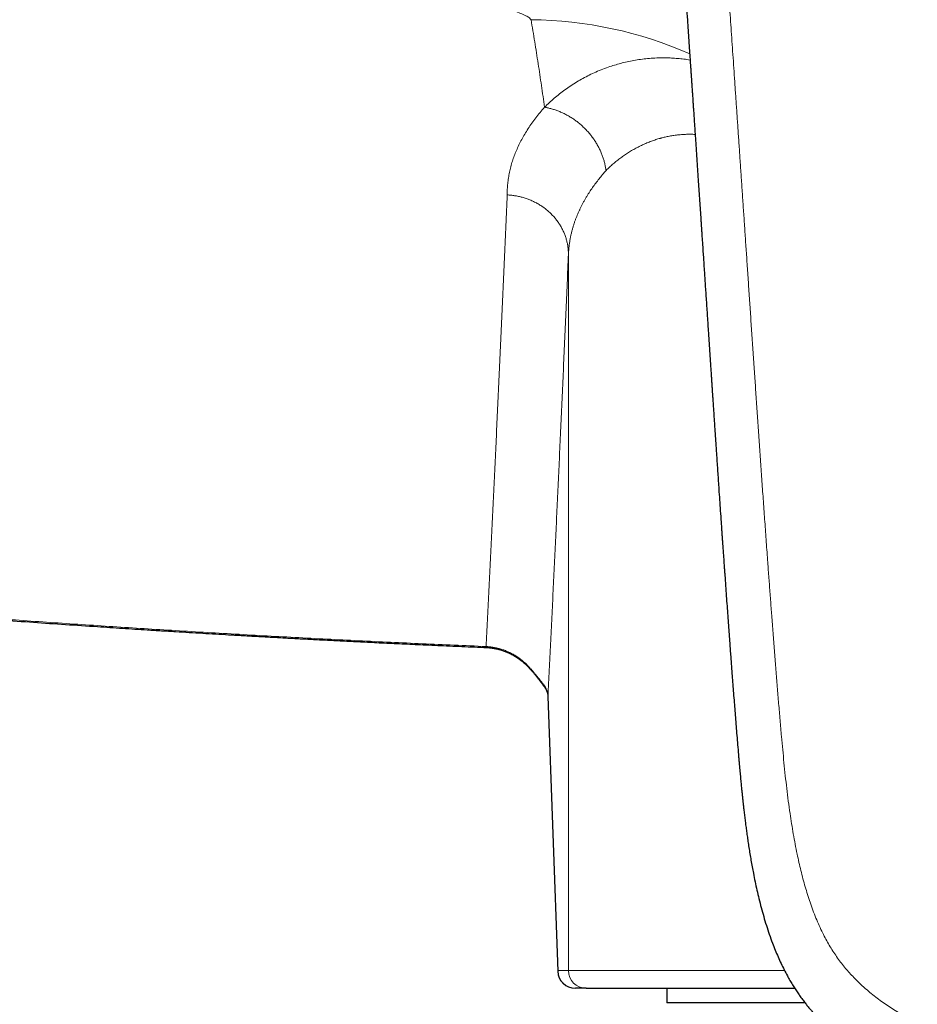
# Model space of a CAD drawing. Header units: millimetres. Extents: x 8 to 736, y 12 to 488.
# Tile 26 of 58: x 344 to 375, y 393 to 426. Entities that reach past the tile are written whole.
import ezdxf

# ---------------------------------------------------------------- set-up
doc = ezdxf.new("R2010")
doc.units = ezdxf.units.MM

msp = doc.modelspace()

# ---------------------------------------------------------------- linework, layer by layer
at = {"color": 252, "linetype": 'Continuous', "lineweight": 0}
for p, q in [((362.753, 418.305), (362.753, 393.938)), ((362.388, 393.938), (362.056, 403.281)), ((362.056, 403.281), (362.057, 403.26)), ((362.388, 393.938), (362.753, 393.938)), ((362.753, 393.938), (370.103, 393.938))]:
    msp.add_line(p, q, dxfattribs=at)
at = {"color": 7, "linetype": 'Continuous', "lineweight": 30}
for p, q in [((359.949, 404.928), (359.949, 404.928)), ((362.057, 403.26), (362.388, 393.916)), ((363.353, 393.338), (362.988, 393.338)), ((366.1, 393.338), (366.1, 392.838)), ((370.8, 392.838), (366.1, 392.838))]:
    msp.add_line(p, q, dxfattribs=at)
at = {"color": 252, "linetype": 'Continuous', "lineweight": 0}
for centre, radius, start, end in [((361.365, 412.655), 13.622, 66.1343, 89.509), ((361.378, 404.299), 0.0624, 133.9351, 151.7236), ((362.267, 403.881), 0.44, 197.6556, 216.8172), ((362.988, 393.938), 0.6, 179.9956, 269.9956), ((363.353, 393.938), 0.6, 179.9956, 269.9956)]:
    msp.add_arc(centre, radius, start, end, dxfattribs=at)
at = {"color": 7, "linetype": 'Continuous', "lineweight": 30}
msp.add_arc((362.988, 393.938), 0.6, 182.0145, 270.0003, dxfattribs=at)
at = {"color": 252, "linetype": 'Continuous', "lineweight": 0}
for points, knots in [([(382.5, 390.75), (382.497, 390.75), (382.489, 390.75), (382.475, 390.75), (382.457, 390.75), (382.431, 390.75), (382.397, 390.75), (382.354, 390.75), (382.299, 390.751), (382.231, 390.751), (382.15, 390.752), (382.058, 390.753), (381.955, 390.755), (381.845, 390.758), (381.728, 390.761), (381.603, 390.765), (381.469, 390.769), (381.327, 390.775), (381.175, 390.782), (381.017, 390.791), (380.853, 390.8), (380.685, 390.811), (380.509, 390.824), (380.324, 390.838), (380.127, 390.855), (379.918, 390.874), (379.696, 390.896), (379.466, 390.922), (379.227, 390.95), (378.979, 390.982), (378.728, 391.016), (378.473, 391.054), (378.217, 391.095), (377.953, 391.14), (377.681, 391.19), (377.411, 391.245), (377.143, 391.303), (376.878, 391.366), (376.606, 391.435), (376.329, 391.512), (376.048, 391.597), (375.762, 391.69), (375.494, 391.786), (375.245, 391.883), (375.015, 391.979), (374.784, 392.082), (374.552, 392.193), (374.321, 392.313), (374.089, 392.442), (373.866, 392.576), (373.653, 392.713), (373.449, 392.852), (373.248, 393), (373.05, 393.157), (372.869, 393.309), (372.707, 393.457), (372.56, 393.598), (372.417, 393.744), (372.278, 393.897), (372.14, 394.058), (372.004, 394.23), (371.871, 394.413), (371.743, 394.604), (371.622, 394.802), (371.507, 395.006), (371.392, 395.228), (371.279, 395.468), (371.167, 395.727), (371.064, 395.992), (370.969, 396.258), (370.882, 396.524), (370.802, 396.792), (370.727, 397.064), (370.656, 397.34), (370.59, 397.62), (370.525, 397.921), (370.461, 398.243), (370.398, 398.586), (370.341, 398.933), (370.284, 399.307), (370.228, 399.707), (370.175, 400.135), (370.126, 400.569), (370.081, 401.008), (370.038, 401.452), (369.994, 401.936), (369.948, 402.459), (369.9, 403.022), (369.853, 403.593), (369.806, 404.171), (369.76, 404.756), (369.714, 405.348), (369.678, 405.834), (369.649, 406.212), (369.629, 406.479), (369.609, 406.748), (369.589, 407.019), (369.569, 407.289), (369.55, 407.555), (369.52, 407.963), (369.48, 408.511), (369.43, 409.203), (369.381, 409.889), (369.333, 410.57), (369.286, 411.242), (369.24, 411.905), (369.195, 412.559), (369.151, 413.204), (369.108, 413.841), (369.064, 414.482), (369.02, 415.126), (368.976, 415.775), (368.933, 416.414), (368.891, 417.043), (368.849, 417.663), (368.809, 418.262), (368.769, 418.84), (368.732, 419.399), (368.695, 419.949), (368.658, 420.491), (368.622, 421.024), (368.586, 421.55), (368.551, 422.067), (368.516, 422.576), (368.482, 423.077), (368.448, 423.567), (368.415, 424.046), (368.383, 424.514), (368.352, 424.975), (368.321, 425.431), (368.29, 425.881), (368.259, 426.326), (368.229, 426.764), (368.2, 427.193), (368.171, 427.612), (368.143, 428.02), (368.115, 428.419), (368.088, 428.81), (368.062, 429.196), (368.036, 429.576), (368.01, 429.952), (367.985, 430.319), (367.96, 430.679), (367.936, 431.031), (367.912, 431.375), (367.888, 431.718), (367.865, 432.059), (367.841, 432.399), (367.819, 432.73), (367.796, 433.053), (367.775, 433.366), (367.754, 433.671), (367.734, 433.967), (367.713, 434.259), (367.694, 434.546), (367.674, 434.829), (367.655, 435.101), (367.637, 435.365), (367.62, 435.618), (367.603, 435.863), (367.587, 436.097), (367.571, 436.323), (367.557, 436.539), (367.542, 436.745), (367.529, 436.942), (367.516, 437.127), (367.504, 437.299), (367.493, 437.459), (367.483, 437.61), (367.473, 437.754), (367.464, 437.887), (367.456, 438.011), (367.448, 438.126), (367.44, 438.232), (367.434, 438.332), (367.427, 438.422), (367.422, 438.505), (367.417, 438.58), (367.412, 438.648), (367.409, 438.69), (367.408, 438.71)], [0, 0, 0, 0, 0.0001644, 0.0003979, 0.0007007, 0.0010727, 0.0016764, 0.0024032, 0.0032531, 0.0044356, 0.0057954, 0.0073326, 0.0090473, 0.0109394, 0.0128656, 0.0149464, 0.0171817, 0.0195716, 0.022116, 0.0248148, 0.0275007, 0.0303235, 0.0332832, 0.0363794, 0.0396119, 0.0431887, 0.0469178, 0.0507986, 0.0548303, 0.0590121, 0.0633431, 0.0675626, 0.0719153, 0.0764026, 0.0810268, 0.0857907, 0.0902458, 0.0948226, 0.0995246, 0.1043504, 0.1092954, 0.1143546, 0.1195233, 0.1236582, 0.1278564, 0.1321196, 0.1364515, 0.1408564, 0.1453393, 0.1499053, 0.1540407, 0.1582335, 0.1624777, 0.1667677, 0.1711016, 0.1745379, 0.1780019, 0.1814948, 0.1850198, 0.1885806, 0.192402, 0.1962799, 0.2002242, 0.204223, 0.2082544, 0.212311, 0.2171274, 0.2219858, 0.2268924, 0.2318538, 0.2366236, 0.2414485, 0.2463293, 0.2512658, 0.2562559, 0.2612961, 0.2672951, 0.2733506, 0.2794601, 0.2856266, 0.2930471, 0.3005591, 0.3081664, 0.3158691, 0.3236668, 0.3315583, 0.3413263, 0.3512329, 0.361279, 0.3714651, 0.3817917, 0.3922589, 0.4028666, 0.4075784, 0.4123175, 0.4170838, 0.4218772, 0.4266977, 0.4314946, 0.4360399, 0.4484448, 0.4607105, 0.4730129, 0.4851714, 0.4971855, 0.5090548, 0.520779, 0.5323575, 0.5437903, 0.5550777, 0.5669324, 0.5786239, 0.590153, 0.6015201, 0.612726, 0.623771, 0.6340378, 0.6441622, 0.6541443, 0.6639846, 0.6736831, 0.6832402, 0.6926559, 0.7019305, 0.7110641, 0.7200569, 0.7287522, 0.7373118, 0.7457361, 0.7540249, 0.7623255, 0.7704859, 0.778506, 0.786386, 0.7941257, 0.8015907, 0.8089205, 0.816115, 0.8231743, 0.8302382, 0.8371613, 0.8439435, 0.8505849, 0.8570855, 0.8634453, 0.8696643, 0.8761207, 0.8824181, 0.8885565, 0.8945357, 0.900356, 0.9060172, 0.9115194, 0.9168626, 0.9222897, 0.9275424, 0.9326205, 0.9375242, 0.9422535, 0.9468082, 0.9511885, 0.9553943, 0.9594257, 0.9632825, 0.966965, 0.9704729, 0.9736206, 0.9766131, 0.9794506, 0.9821329, 0.9846601, 0.98695, 0.9890955, 0.9910969, 0.9929541, 0.994667, 0.9962089, 0.9976118, 0.9988754, 1, 1, 1, 1]), ([(361.482, 426.277), (361.466, 426.298), (361.43, 426.346), (361.297, 426.419), (361.12, 426.498), (360.893, 426.582), (360.625, 426.671), (360.319, 426.765), (359.983, 426.863), (359.542, 426.986), (358.992, 427.135), (358.332, 427.311), (357.642, 427.493), (356.93, 427.682), (356.1, 427.904), (355.16, 428.162), (354.117, 428.457), (353.087, 428.761), (352.077, 429.072), (351.097, 429.39), (350.156, 429.71), (349.548, 429.932), (349.252, 430.04)], [0, 0, 0, 0, 0.012317, 0.026749, 0.043993, 0.064174, 0.087145, 0.112628, 0.14028, 0.169719, 0.219669, 0.272482, 0.327534, 0.38418, 0.441761, 0.524712, 0.607786, 0.690139, 0.771043, 0.85026, 0.926908, 1, 1, 1, 1]), ([(361.942, 423.299), (361.907, 423.545), (361.837, 424.036), (361.724, 424.779), (361.607, 425.525), (361.524, 426.026), (361.482, 426.277)], [0, 0, 0, 0, 0.249978, 0.499968, 0.749974, 1, 1, 1, 1]), ([(361.942, 423.299), (361.994, 423.35), (362.099, 423.453), (362.268, 423.604), (362.446, 423.751), (362.633, 423.894), (362.831, 424.032), (363.036, 424.161), (363.246, 424.282), (363.461, 424.394), (363.686, 424.498), (363.92, 424.595), (364.149, 424.678), (364.371, 424.748), (364.584, 424.806), (364.804, 424.858), (365.032, 424.901), (365.266, 424.936), (365.507, 424.962), (365.736, 424.976), (365.953, 424.98), (366.155, 424.978), (366.361, 424.967), (366.571, 424.949), (366.747, 424.929), (366.854, 424.911), (366.89, 424.905)], [0, 0, 0, 0, 0.048469, 0.097283, 0.146421, 0.195866, 0.245604, 0.295625, 0.343042, 0.390706, 0.438619, 0.486789, 0.53523, 0.574828, 0.614742, 0.654956, 0.695456, 0.736233, 0.777283, 0.818608, 0.851204, 0.88398, 0.916943, 0.950107, 0.983483, 1, 1, 1, 1]), ([(360.67, 420.317), (360.671, 420.382), (360.672, 420.51), (360.687, 420.703), (360.712, 420.895), (360.747, 421.087), (360.791, 421.276), (360.846, 421.463), (360.909, 421.648), (360.983, 421.832), (361.066, 422.017), (361.161, 422.201), (361.266, 422.387), (361.38, 422.571), (361.505, 422.754), (361.641, 422.937), (361.785, 423.119), (361.89, 423.239), (361.942, 423.299)], [0, 0, 0, 0, 0.063626, 0.127011, 0.19018, 0.253161, 0.315977, 0.377536, 0.438987, 0.500354, 0.56166, 0.624182, 0.686693, 0.74922, 0.811789, 0.874424, 0.937153, 1, 1, 1, 1]), ([(364.032, 421.147), (364.026, 421.187), (364.014, 421.266), (363.988, 421.386), (363.955, 421.507), (363.915, 421.629), (363.868, 421.751), (363.813, 421.873), (363.75, 421.993), (363.681, 422.112), (363.604, 422.227), (363.521, 422.34), (363.431, 422.448), (363.335, 422.552), (363.234, 422.651), (363.128, 422.744), (363.017, 422.831), (362.904, 422.912), (362.787, 422.986), (362.667, 423.052), (362.547, 423.111), (362.425, 423.163), (362.303, 423.208), (362.182, 423.246), (362.062, 423.276), (361.982, 423.292), (361.942, 423.299)], [0, 0, 0, 0, 0.0387339, 0.0781789, 0.1182934, 0.1590301, 0.2003364, 0.2421542, 0.2844207, 0.3270685, 0.3700263, 0.4132196, 0.4565713, 0.5000026, 0.5434339, 0.5867855, 0.6299785, 0.6729361, 0.7155835, 0.7578496, 0.7996669, 0.8409726, 0.8817087, 0.9218225, 0.9612668, 1, 1, 1, 1]), ([(367.061, 422.376), (367.008, 422.378), (366.896, 422.383), (366.727, 422.379), (366.551, 422.367), (366.384, 422.348), (366.224, 422.323), (366.078, 422.294), (365.978, 422.27), (365.922, 422.255), (365.905, 422.251), (365.887, 422.246), (365.87, 422.241), (365.853, 422.236), (365.79, 422.218), (365.683, 422.185), (365.533, 422.131), (365.383, 422.07), (365.234, 422.002), (365.085, 421.928), (364.937, 421.846), (364.795, 421.76), (364.659, 421.67), (364.529, 421.577), (364.4, 421.479), (364.274, 421.374), (364.15, 421.264), (364.072, 421.186), (364.032, 421.147)], [0, 0, 0, 0, 0.040261, 0.08612, 0.132832, 0.180432, 0.223081, 0.266463, 0.305263, 0.310388, 0.315523, 0.320668, 0.325824, 0.33099, 0.336166, 0.381655, 0.428421, 0.476479, 0.525845, 0.576533, 0.628556, 0.681926, 0.732042, 0.783307, 0.835728, 0.889314, 0.944069, 1, 1, 1, 1]), ([(364.032, 421.147), (363.991, 421.101), (363.908, 421.007), (363.791, 420.863), (363.678, 420.717), (363.57, 420.567), (363.483, 420.437), (363.413, 420.328), (363.359, 420.24), (363.307, 420.151), (363.257, 420.061), (363.21, 419.972), (363.166, 419.882), (363.125, 419.796), (363.086, 419.711), (363.05, 419.626), (363.015, 419.537), (362.98, 419.445), (362.947, 419.35), (362.916, 419.252), (362.886, 419.149), (362.858, 419.042), (362.832, 418.93), (362.809, 418.812), (362.789, 418.69), (362.772, 418.565), (362.76, 418.436), (362.755, 418.349), (362.753, 418.305)], [0, 0, 0, 0, 0.051209, 0.103258, 0.156146, 0.209873, 0.264441, 0.295433, 0.326691, 0.358213, 0.39, 0.422052, 0.452734, 0.484031, 0.512628, 0.542357, 0.573218, 0.605212, 0.638338, 0.672595, 0.707985, 0.744508, 0.783983, 0.824701, 0.866662, 0.909866, 0.954311, 1, 1, 1, 1]), ([(359.951, 404.96), (359.967, 405.259), (359.997, 405.858), (360.043, 406.766), (360.088, 407.683), (360.134, 408.608), (360.179, 409.536), (360.223, 410.467), (360.268, 411.401), (360.312, 412.343), (360.357, 413.299), (360.401, 414.27), (360.446, 415.257), (360.491, 416.251), (360.536, 417.255), (360.581, 418.267), (360.625, 419.286), (360.655, 419.973), (360.67, 420.317)], [0, 0, 0, 0, 0.062721, 0.125442, 0.188163, 0.250883, 0.313604, 0.375204, 0.436804, 0.498404, 0.560004, 0.622861, 0.685717, 0.748574, 0.811431, 0.874287, 0.937144, 1, 1, 1, 1]), ([(360.67, 420.317), (360.712, 420.314), (360.797, 420.309), (360.925, 420.293), (361.054, 420.269), (361.184, 420.237), (361.314, 420.197), (361.443, 420.149), (361.57, 420.093), (361.694, 420.029), (361.814, 419.957), (361.93, 419.877), (362.04, 419.789), (362.144, 419.695), (362.241, 419.595), (362.331, 419.489), (362.412, 419.379), (362.485, 419.264), (362.549, 419.147), (362.605, 419.027), (362.651, 418.906), (362.689, 418.784), (362.717, 418.663), (362.737, 418.542), (362.75, 418.423), (362.752, 418.344), (362.753, 418.305)], [0, 0, 0, 0, 0.038188, 0.077207, 0.117014, 0.157557, 0.198779, 0.240613, 0.282986, 0.325819, 0.369028, 0.412523, 0.45621, 0.499995, 0.54378, 0.587467, 0.630963, 0.674172, 0.717006, 0.75938, 0.801215, 0.842437, 0.882982, 0.92279, 0.961811, 1, 1, 1, 1]), ([(362.056, 403.281), (362.071, 403.575), (362.101, 404.163), (362.145, 405.055), (362.189, 405.954), (362.233, 406.861), (362.276, 407.77), (362.32, 408.682), (362.363, 409.596), (362.406, 410.517), (362.449, 411.453), (362.492, 412.402), (362.536, 413.366), (362.579, 414.338), (362.623, 415.317), (362.666, 416.305), (362.71, 417.3), (362.739, 417.97), (362.753, 418.305)], [0, 0, 0, 0, 0.062845, 0.12567, 0.188476, 0.251263, 0.314033, 0.375665, 0.437281, 0.498882, 0.560468, 0.623297, 0.686112, 0.748913, 0.811702, 0.874479, 0.937245, 1, 1, 1, 1]), ([(359.951, 404.96), (359.229, 404.991), (357.784, 405.053), (355.618, 405.156), (353.452, 405.268), (351.287, 405.388), (349.136, 405.517), (346.999, 405.653), (344.875, 405.796), (342.752, 405.948), (340.616, 406.109), (338.465, 406.28), (336.301, 406.461), (334.138, 406.65), (331.976, 406.848), (329.815, 407.055), (327.654, 407.27), (325.494, 407.495), (323.335, 407.727), (321.177, 407.969), (319.02, 408.219), (316.863, 408.478), (314.708, 408.746), (312.553, 409.022), (310.327, 409.317), (308.031, 409.631), (305.663, 409.965), (303.297, 410.31), (300.931, 410.665), (299.355, 410.91), (298.567, 411.033)], [0, 0, 0, 0, 0.0351474, 0.0702881, 0.1054228, 0.1405518, 0.1756759, 0.2101684, 0.2446572, 0.2791427, 0.3136255, 0.3488097, 0.3839923, 0.4191737, 0.4543544, 0.4895352, 0.5247164, 0.5598988, 0.5950828, 0.630269, 0.6654579, 0.7006503, 0.7358465, 0.7710472, 0.806253, 0.8449858, 0.8837261, 0.9224748, 0.9612325, 1, 1, 1, 1]), ([(359.951, 404.96), (359.951, 404.954), (359.95, 404.941), (359.95, 404.93), (359.949, 404.926), (359.949, 404.928), (359.949, 404.928)], [0, 0, 0, 0, 0.2842338, 0.5821078, 0.8927584, 1, 1, 1, 1]), ([(359.951, 404.96), (359.995, 404.957), (360.081, 404.951), (360.21, 404.933), (360.336, 404.907), (360.46, 404.873), (360.582, 404.832), (360.7, 404.783), (360.816, 404.727), (360.927, 404.664), (361.036, 404.594), (361.14, 404.517), (361.24, 404.434), (361.303, 404.374), (361.334, 404.344)], [0, 0, 0, 0, 0.0842202, 0.167857, 0.2510508, 0.3339345, 0.4166345, 0.4992712, 0.5819599, 0.6648121, 0.747936, 0.8314382, 0.9154243, 1, 1, 1, 1]), ([(361.847, 403.748), (361.834, 403.763), (361.808, 403.793), (361.757, 403.856), (361.7, 403.927), (361.637, 404.005), (361.568, 404.088), (361.494, 404.174), (361.416, 404.26), (361.362, 404.316), (361.334, 404.344)], [0, 0, 0, 0, 0.137212, 0.266356, 0.390659, 0.512614, 0.633907, 0.755456, 0.877548, 1, 1, 1, 1]), ([(361.847, 403.748), (361.869, 403.722), (361.911, 403.672), (361.961, 403.595), (362.001, 403.518), (362.03, 403.439), (362.05, 403.361), (362.054, 403.308), (362.056, 403.281)], [0, 0, 0, 0, 0.16647, 0.332644, 0.498819, 0.665271, 0.832254, 1, 1, 1, 1]), ([(362.388, 393.917), (362.388, 393.918), (362.388, 393.922), (362.388, 393.927), (362.388, 393.933), (362.388, 393.936), (362.388, 393.938)], [0, 0, 0, 0, 0.216222, 0.532088, 0.748542, 1, 1, 1, 1])]:
    msp.add_open_spline(points, degree=3, knots=knots, dxfattribs=at)
at = {"color": 7, "linetype": 'Continuous', "lineweight": 30}
for points, knots in [([(365.997, 437.957), (366.001, 437.897), (366.011, 437.758), (366.026, 437.544), (366.041, 437.319), (366.056, 437.103), (366.07, 436.897), (366.083, 436.707), (366.095, 436.53), (366.106, 436.368), (366.117, 436.213), (366.127, 436.067), (366.136, 435.93), (366.145, 435.801), (366.153, 435.682), (366.161, 435.572), (366.168, 435.47), (366.175, 435.375), (366.18, 435.289), (366.186, 435.21), (366.191, 435.142), (366.195, 435.084), (366.198, 435.035), (366.201, 434.992), (366.203, 434.954), (366.206, 434.923), (366.207, 434.9), (366.208, 434.883), (366.209, 434.871), (366.21, 434.863), (366.21, 434.857), (366.211, 434.849), (366.212, 434.836), (366.213, 434.819), (366.214, 434.797), (366.216, 434.772), (366.218, 434.747), (366.221, 434.703), (366.225, 434.638), (366.231, 434.551), (366.238, 434.456), (366.245, 434.354), (366.252, 434.246), (366.259, 434.138), (366.267, 434.03), (366.277, 433.879), (366.291, 433.685), (366.307, 433.448), (366.323, 433.213), (366.337, 433.01), (366.349, 432.835), (366.359, 432.684), (366.37, 432.524), (366.382, 432.354), (366.394, 432.174), (366.407, 431.985), (366.419, 431.808), (366.43, 431.645), (366.44, 431.498), (366.451, 431.346), (366.462, 431.189), (366.473, 431.028), (366.484, 430.862), (366.496, 430.693), (366.506, 430.534), (366.516, 430.39), (366.525, 430.267), (366.533, 430.153), (366.54, 430.048), (366.546, 429.952), (366.552, 429.866), (366.557, 429.791), (366.562, 429.727), (366.565, 429.673), (366.568, 429.627), (366.571, 429.589), (366.573, 429.559), (366.575, 429.535), (366.576, 429.514), (366.578, 429.491), (366.58, 429.46), (366.582, 429.423), (366.585, 429.379), (366.589, 429.329), (366.595, 429.236), (366.604, 429.103), (366.621, 428.858), (366.643, 428.534), (366.665, 428.212), (366.682, 427.968), (366.693, 427.802), (366.705, 427.631), (366.717, 427.447), (366.731, 427.25), (366.745, 427.038), (366.76, 426.818), (366.776, 426.589), (366.792, 426.35), (366.808, 426.113), (366.824, 425.878), (366.84, 425.645), (366.853, 425.45), (366.863, 425.296), (366.871, 425.189), (366.878, 425.087), (366.884, 424.991), (366.891, 424.894), (366.897, 424.797), (366.904, 424.701), (366.91, 424.615), (366.915, 424.538), (366.919, 424.472), (366.923, 424.415), (366.926, 424.367), (366.929, 424.326), (366.932, 424.286), (366.935, 424.244), (366.938, 424.195), (366.942, 424.138), (366.946, 424.074), (366.951, 424.002), (366.956, 423.926), (366.963, 423.825), (366.972, 423.697), (366.982, 423.542), (366.993, 423.378), (367.005, 423.206), (367.017, 423.026), (367.03, 422.84), (367.043, 422.649), (367.056, 422.453), (367.08, 422.088), (367.116, 421.552), (367.162, 420.866), (367.207, 420.203), (367.237, 419.753), (367.254, 419.494), (367.259, 419.425), (367.263, 419.36), (367.267, 419.301), (367.271, 419.247), (367.274, 419.2), (367.276, 419.159), (367.279, 419.125), (367.281, 419.098), (367.282, 419.077), (367.283, 419.056), (367.285, 419.033), (367.287, 419.004), (367.289, 418.971), (367.292, 418.92), (367.297, 418.849), (367.303, 418.755), (367.31, 418.655), (367.317, 418.549), (367.324, 418.439), (367.332, 418.325), (367.341, 418.193), (367.351, 418.041), (367.362, 417.868), (367.374, 417.689), (367.388, 417.484), (367.403, 417.253), (367.42, 416.996), (367.438, 416.733), (367.455, 416.464), (367.474, 416.19), (367.492, 415.909), (367.51, 415.645), (367.526, 415.398), (367.541, 415.169), (367.557, 414.937), (367.57, 414.742), (367.58, 414.587), (367.587, 414.475), (367.594, 414.372), (367.601, 414.276), (367.606, 414.188), (367.612, 414.106), (367.617, 414.03), (367.622, 413.96), (367.626, 413.9), (367.629, 413.849), (367.632, 413.81), (367.634, 413.78), (367.635, 413.759), (367.636, 413.74), (367.637, 413.721), (367.639, 413.698), (367.641, 413.666), (367.644, 413.625), (367.647, 413.575), (367.651, 413.517), (367.655, 413.451), (367.66, 413.376), (367.666, 413.292), (367.672, 413.203), (367.678, 413.11), (367.685, 413.014), (367.691, 412.914), (367.698, 412.813), (367.707, 412.681), (367.718, 412.519), (367.731, 412.316), (367.745, 412.105), (367.76, 411.887), (367.776, 411.648), (367.793, 411.392), (367.812, 411.118), (367.83, 410.85), (367.848, 410.583), (367.868, 410.283), (367.891, 409.947), (367.917, 409.573), (367.936, 409.292), (367.949, 409.109), (367.954, 409.029), (367.96, 408.955), (367.964, 408.888), (367.968, 408.827), (367.972, 408.771), (367.976, 408.72), (367.979, 408.674), (367.982, 408.639), (367.984, 408.611), (367.985, 408.59), (367.986, 408.569), (367.988, 408.546), (367.99, 408.518), (367.992, 408.485), (367.995, 408.446), (367.998, 408.399), (368.002, 408.342), (368.007, 408.276), (368.012, 408.202), (368.018, 408.12), (368.024, 408.031), (368.031, 407.936), (368.038, 407.837), (368.045, 407.732), (368.053, 407.62), (368.062, 407.502), (368.076, 407.303), (368.095, 407.026), (368.12, 406.678), (368.145, 406.34), (368.168, 406.011), (368.191, 405.691), (368.214, 405.38), (368.234, 405.1), (368.253, 404.848), (368.269, 404.624), (368.286, 404.406), (368.302, 404.189), (368.32, 403.947), (368.341, 403.675), (368.364, 403.37), (368.388, 403.068), (368.411, 402.768), (368.435, 402.471), (368.46, 402.165), (368.486, 401.851), (368.513, 401.529), (368.535, 401.267), (368.552, 401.07), (368.563, 400.943), (368.574, 400.824), (368.584, 400.711), (368.594, 400.605), (368.603, 400.5), (368.613, 400.399), (368.622, 400.301), (368.631, 400.212), (368.639, 400.133), (368.645, 400.064), (368.651, 400.005), (368.657, 399.956), (368.66, 399.919), (368.663, 399.893), (368.665, 399.874), (368.667, 399.853), (368.67, 399.827), (368.674, 399.792), (368.678, 399.749), (368.684, 399.697), (368.69, 399.638), (368.697, 399.571), (368.705, 399.501), (368.717, 399.394), (368.734, 399.249), (368.756, 399.07), (368.779, 398.891), (368.803, 398.71), (368.829, 398.523), (368.857, 398.327), (368.888, 398.122), (368.922, 397.909), (368.959, 397.69), (368.999, 397.47), (369.045, 397.226), (369.098, 396.961), (369.161, 396.673), (369.23, 396.38), (369.306, 396.081), (369.39, 395.777), (369.481, 395.474), (369.58, 395.173), (369.681, 394.893), (369.782, 394.636), (369.88, 394.405), (369.981, 394.182), (370.086, 393.968), (370.187, 393.777), (370.282, 393.608), (370.37, 393.459), (370.459, 393.318), (370.547, 393.183), (370.637, 393.054), (370.728, 392.931), (370.818, 392.813), (370.906, 392.704), (370.991, 392.602), (371.073, 392.508), (371.156, 392.415), (371.24, 392.326), (371.323, 392.24), (371.401, 392.162), (371.461, 392.103), (371.505, 392.061), (371.533, 392.035), (371.558, 392.012), (371.576, 391.995), (371.59, 391.982), (371.606, 391.968), (371.627, 391.948), (371.654, 391.924), (371.684, 391.896), (371.731, 391.855), (371.793, 391.801), (371.873, 391.733), (371.959, 391.662), (372.05, 391.59), (372.193, 391.478), (372.39, 391.333), (372.577, 391.204), (372.701, 391.123), (372.758, 391.086), (372.812, 391.052), (372.861, 391.022), (372.904, 390.995), (372.941, 390.973), (372.971, 390.955), (372.993, 390.941), (373.01, 390.931), (373.028, 390.921), (373.05, 390.908), (373.079, 390.891), (373.115, 390.87), (373.159, 390.844), (373.211, 390.815), (373.268, 390.783), (373.326, 390.751), (373.381, 390.721), (373.447, 390.686), (373.523, 390.646), (373.607, 390.603), (373.685, 390.564), (373.757, 390.529), (373.823, 390.497), (373.883, 390.469), (373.937, 390.444), (373.985, 390.422), (374.029, 390.402), (374.077, 390.38), (374.132, 390.356), (374.198, 390.327), (374.262, 390.3), (374.323, 390.274), (374.381, 390.25), (374.443, 390.225), (374.511, 390.198), (374.585, 390.169), (374.667, 390.137), (374.755, 390.104), (374.851, 390.069), (374.934, 390.04), (375, 390.017), (375.046, 390.001), (375.087, 389.987), (375.123, 389.975), (375.152, 389.965), (375.177, 389.957), (375.197, 389.951), (375.22, 389.943), (375.248, 389.934), (375.283, 389.923), (375.326, 389.909), (375.372, 389.895), (375.418, 389.88), (375.462, 389.867), (375.505, 389.854), (375.568, 389.835), (375.647, 389.811), (375.74, 389.785), (375.822, 389.762), (375.893, 389.742), (375.955, 389.725), (376.001, 389.713), (376.036, 389.704), (376.066, 389.696), (376.101, 389.687), (376.152, 389.674), (376.218, 389.657), (376.3, 389.637), (376.385, 389.616), (376.476, 389.594), (376.571, 389.572), (376.673, 389.549), (376.78, 389.526), (376.893, 389.502), (377.01, 389.477), (377.129, 389.453), (377.286, 389.423), (377.477, 389.388), (377.651, 389.357), (377.77, 389.337), (377.834, 389.327), (377.892, 389.317), (377.944, 389.309), (377.987, 389.302), (378.022, 389.297), (378.053, 389.292), (378.086, 389.287), (378.127, 389.281), (378.176, 389.273), (378.261, 389.261), (378.381, 389.244), (378.53, 389.223), (378.68, 389.203), (378.826, 389.184), (378.97, 389.166), (379.118, 389.149), (379.268, 389.131), (379.42, 389.115), (379.566, 389.099), (379.703, 389.086), (379.832, 389.074), (379.95, 389.063), (380.057, 389.054), (380.136, 389.047), (380.19, 389.043), (380.224, 389.04), (380.254, 389.038), (380.277, 389.036), (380.294, 389.035), (380.304, 389.034), (380.312, 389.033), (380.324, 389.032), (380.34, 389.031), (380.364, 389.029), (380.395, 389.027), (380.436, 389.024), (380.484, 389.021), (380.542, 389.017), (380.612, 389.012), (380.695, 389.007), (380.787, 389.001), (380.889, 388.995), (381.001, 388.989), (381.122, 388.983), (381.254, 388.977), (381.39, 388.972), (381.53, 388.967), (381.673, 388.962), (381.824, 388.958), (381.983, 388.955), (382.148, 388.952), (382.321, 388.951), (382.438, 388.95), (382.499, 388.95), (382.5, 388.95)], [0, 0, 0, 0, 0.003299, 0.007566, 0.011652, 0.015559, 0.019286, 0.022834, 0.025928, 0.028871, 0.031664, 0.034305, 0.036795, 0.039135, 0.041269, 0.043259, 0.045107, 0.046811, 0.048372, 0.04979, 0.051064, 0.052062, 0.052951, 0.053729, 0.054399, 0.054958, 0.055408, 0.055682, 0.05589, 0.056031, 0.056108, 0.05623, 0.056462, 0.056783, 0.057198, 0.057645, 0.058104, 0.058575, 0.060042, 0.061611, 0.06328, 0.065182, 0.06714, 0.069091, 0.071035, 0.072972, 0.07727, 0.081533, 0.08576, 0.089962, 0.092494, 0.095199, 0.098078, 0.101131, 0.104359, 0.10776, 0.111335, 0.113893, 0.116534, 0.119258, 0.122063, 0.124951, 0.127921, 0.130973, 0.134075, 0.136456, 0.13867, 0.140714, 0.14259, 0.144297, 0.145835, 0.147205, 0.148312, 0.149278, 0.150102, 0.150784, 0.151325, 0.151729, 0.152033, 0.152453, 0.152995, 0.153658, 0.154443, 0.15535, 0.156378, 0.159402, 0.162458, 0.169527, 0.176764, 0.179653, 0.182581, 0.185631, 0.188819, 0.192416, 0.196175, 0.200094, 0.204175, 0.208417, 0.212819, 0.216827, 0.220959, 0.225216, 0.227226, 0.229134, 0.230937, 0.232634, 0.234225, 0.236098, 0.2378, 0.23933, 0.24069, 0.241879, 0.242879, 0.243715, 0.244409, 0.245088, 0.24581, 0.246666, 0.247669, 0.24882, 0.250111, 0.251467, 0.252869, 0.25548, 0.258235, 0.261136, 0.264181, 0.267372, 0.270647, 0.27406, 0.277526, 0.280997, 0.293429, 0.305919, 0.31725, 0.328473, 0.329701, 0.330926, 0.332086, 0.333135, 0.334074, 0.334903, 0.335622, 0.336231, 0.336684, 0.337048, 0.337361, 0.337773, 0.338298, 0.338882, 0.339494, 0.340991, 0.342634, 0.344422, 0.346295, 0.348227, 0.350219, 0.352271, 0.355189, 0.358219, 0.361363, 0.364618, 0.369007, 0.373513, 0.378121, 0.38283, 0.387641, 0.392554, 0.397568, 0.401499, 0.40549, 0.409542, 0.413652, 0.41573, 0.417671, 0.419478, 0.421148, 0.422684, 0.424084, 0.425454, 0.426663, 0.427711, 0.428599, 0.429327, 0.429785, 0.430145, 0.430446, 0.430749, 0.431128, 0.431692, 0.432405, 0.433267, 0.434278, 0.435438, 0.436747, 0.438204, 0.439811, 0.441377, 0.443062, 0.444834, 0.446597, 0.448344, 0.451729, 0.455054, 0.458932, 0.462724, 0.46643, 0.471344, 0.476097, 0.480691, 0.485283, 0.489975, 0.49627, 0.502735, 0.509371, 0.510841, 0.512236, 0.513514, 0.514676, 0.515721, 0.516649, 0.517593, 0.518375, 0.518994, 0.519452, 0.519789, 0.52012, 0.520505, 0.520985, 0.521562, 0.522233, 0.523001, 0.524016, 0.525162, 0.526438, 0.527844, 0.52938, 0.531046, 0.532736, 0.534542, 0.536463, 0.5385, 0.540639, 0.546788, 0.552772, 0.558592, 0.564247, 0.569738, 0.575064, 0.580226, 0.584157, 0.587987, 0.591715, 0.595371, 0.599104, 0.604137, 0.609336, 0.614699, 0.619629, 0.624694, 0.629897, 0.635241, 0.640728, 0.646362, 0.648621, 0.650771, 0.652804, 0.654721, 0.656521, 0.658203, 0.660035, 0.661703, 0.663205, 0.664543, 0.665714, 0.666719, 0.667557, 0.668228, 0.668574, 0.668874, 0.669201, 0.669651, 0.670222, 0.670961, 0.671839, 0.672855, 0.674004, 0.675208, 0.676437, 0.679441, 0.682594, 0.685536, 0.6886, 0.691786, 0.695095, 0.698594, 0.702224, 0.705978, 0.709752, 0.713519, 0.718445, 0.723364, 0.72828, 0.733546, 0.738815, 0.744089, 0.749371, 0.754664, 0.758941, 0.763108, 0.767168, 0.77112, 0.774964, 0.777908, 0.78077, 0.783537, 0.786198, 0.788747, 0.791324, 0.79377, 0.796084, 0.798269, 0.800329, 0.802267, 0.804398, 0.806366, 0.808172, 0.809819, 0.810504, 0.811157, 0.81172, 0.812157, 0.812367, 0.812701, 0.813172, 0.813779, 0.814476, 0.815196, 0.816812, 0.818527, 0.820341, 0.822253, 0.824233, 0.829211, 0.834221, 0.835349, 0.836476, 0.837525, 0.838461, 0.839286, 0.839999, 0.840601, 0.840963, 0.841268, 0.841563, 0.841978, 0.842523, 0.843196, 0.843998, 0.845028, 0.846128, 0.847188, 0.84821, 0.849193, 0.850853, 0.85239, 0.853806, 0.855103, 0.856285, 0.857359, 0.858325, 0.859183, 0.859937, 0.860686, 0.861735, 0.862891, 0.864167, 0.86512, 0.86613, 0.8672, 0.86838, 0.869688, 0.871096, 0.872627, 0.87428, 0.876053, 0.876886, 0.877691, 0.878399, 0.879008, 0.879521, 0.879929, 0.880245, 0.880587, 0.88106, 0.881675, 0.882424, 0.883231, 0.884011, 0.884766, 0.885495, 0.886198, 0.887938, 0.889498, 0.89088, 0.892084, 0.893111, 0.893962, 0.894427, 0.894869, 0.895446, 0.896169, 0.897467, 0.898757, 0.900236, 0.901723, 0.903305, 0.904991, 0.90678, 0.908636, 0.910589, 0.912585, 0.914544, 0.918353, 0.922022, 0.923147, 0.924212, 0.925165, 0.926005, 0.926733, 0.92727, 0.927729, 0.928258, 0.928923, 0.929724, 0.930661, 0.933078, 0.935617, 0.937986, 0.940409, 0.942759, 0.945028, 0.947623, 0.950105, 0.952472, 0.954724, 0.956827, 0.958768, 0.960471, 0.962026, 0.962597, 0.963146, 0.963657, 0.964055, 0.964294, 0.964443, 0.964542, 0.96472, 0.964986, 0.965342, 0.965874, 0.96653, 0.967309, 0.968212, 0.969387, 0.970721, 0.972215, 0.973868, 0.97568, 0.977652, 0.979783, 0.982073, 0.984261, 0.986576, 0.989018, 0.991589, 0.994287, 0.99706, 0.999956, 1, 1, 1, 1]), ([(298.559, 410.998), (298.685, 410.978), (298.933, 410.939), (299.301, 410.882), (299.66, 410.826), (300.011, 410.772), (300.351, 410.72), (300.68, 410.669), (300.999, 410.62), (301.31, 410.573), (301.614, 410.527), (301.912, 410.482), (302.203, 410.439), (302.485, 410.396), (302.758, 410.356), (303.023, 410.316), (303.279, 410.278), (303.526, 410.242), (303.764, 410.207), (303.994, 410.173), (304.215, 410.141), (304.427, 410.11), (304.63, 410.08), (304.825, 410.052), (305.006, 410.026), (305.174, 410.001), (305.33, 409.979), (305.481, 409.957), (305.63, 409.936), (305.779, 409.914), (306.083, 409.871), (306.543, 409.806), (307.16, 409.718), (307.785, 409.631), (308.415, 409.544), (309.052, 409.456), (310.241, 409.294), (311.981, 409.062), (314.273, 408.766), (316.484, 408.49), (318.614, 408.233), (320.663, 407.993), (322.713, 407.762), (324.764, 407.538), (326.816, 407.322), (328.931, 407.108), (331.109, 406.896), (333.35, 406.687), (335.592, 406.488), (337.835, 406.298), (340.078, 406.117), (342.322, 405.946), (344.542, 405.786), (346.155, 405.676), (347.163, 405.61), (347.588, 405.582), (348.011, 405.555), (348.454, 405.527), (348.914, 405.499), (349.391, 405.469), (349.857, 405.441), (350.313, 405.414), (350.758, 405.387), (351.097, 405.368), (351.333, 405.354), (351.475, 405.346), (351.623, 405.338), (351.78, 405.329), (351.945, 405.319), (352.129, 405.309), (352.334, 405.298), (352.559, 405.285), (352.796, 405.272), (353.035, 405.259), (353.274, 405.246), (353.514, 405.233), (353.763, 405.22), (354.021, 405.206), (354.288, 405.192), (354.564, 405.178), (354.849, 405.163), (355.143, 405.149), (355.446, 405.133), (355.758, 405.118), (356.078, 405.102), (356.408, 405.086), (356.747, 405.07), (357.095, 405.054), (357.452, 405.037), (357.823, 405.02), (358.211, 405.002), (358.613, 404.985), (359.026, 404.966), (359.449, 404.948), (359.757, 404.935), (359.925, 404.928), (359.949, 404.927)], [0, 0, 0, 0, 0.006179, 0.012214, 0.018106, 0.023855, 0.029461, 0.034827, 0.040055, 0.045145, 0.050097, 0.055007, 0.059774, 0.064397, 0.068877, 0.073212, 0.077404, 0.081452, 0.085357, 0.089117, 0.092734, 0.096208, 0.099537, 0.102723, 0.105766, 0.108428, 0.11097, 0.113413, 0.11585, 0.118294, 0.120744, 0.130752, 0.140862, 0.151075, 0.16139, 0.171809, 0.18229, 0.219727, 0.257163, 0.294599, 0.328025, 0.36145, 0.394875, 0.428301, 0.461726, 0.495152, 0.531616, 0.56808, 0.604545, 0.641009, 0.677474, 0.713938, 0.750403, 0.785624, 0.792542, 0.79946, 0.80635, 0.813126, 0.821035, 0.828774, 0.836342, 0.843739, 0.850967, 0.858023, 0.860209, 0.862491, 0.864904, 0.867449, 0.870125, 0.872932, 0.87641, 0.88007, 0.883913, 0.887938, 0.891686, 0.895579, 0.899619, 0.903804, 0.908134, 0.91261, 0.917231, 0.921999, 0.926911, 0.93197, 0.937174, 0.942524, 0.948019, 0.95366, 0.959447, 0.96538, 0.971751, 0.978283, 0.984974, 0.991826, 0.998837, 1, 1, 1, 1]), ([(359.949, 404.927), (359.989, 404.924), (360.071, 404.92), (360.195, 404.902), (360.321, 404.878), (360.445, 404.845), (360.566, 404.806), (360.693, 404.755), (360.824, 404.693), (360.958, 404.617), (361.086, 404.53), (361.209, 404.435), (361.286, 404.364), (361.324, 404.328)], [0, 0, 0, 0, 0.077045, 0.161212, 0.244966, 0.328427, 0.411713, 0.494945, 0.594919, 0.6952, 0.796001, 0.897531, 1, 1, 1, 1]), ([(361.323, 404.328), (361.342, 404.309), (361.379, 404.273), (361.429, 404.22), (361.471, 404.173), (361.507, 404.133), (361.536, 404.099), (361.563, 404.068), (361.591, 404.035), (361.623, 403.996), (361.656, 403.954), (361.692, 403.91), (361.726, 403.866), (361.756, 403.827), (361.782, 403.793), (361.801, 403.768), (361.815, 403.75), (361.824, 403.738), (361.833, 403.726), (361.842, 403.714), (361.851, 403.702), (361.86, 403.689), (361.872, 403.674), (361.885, 403.656), (361.9, 403.637), (361.909, 403.624), (361.915, 403.617)], [0, 0, 0, 0, 0.0742482, 0.140611, 0.1988427, 0.2487827, 0.2903251, 0.3233962, 0.3670892, 0.4156049, 0.4691537, 0.5279245, 0.589401, 0.6454027, 0.6952872, 0.7389418, 0.7592026, 0.7789403, 0.7981501, 0.8178571, 0.8355905, 0.8580517, 0.8854289, 0.9179741, 0.9560198, 1, 1, 1, 1]), ([(361.914, 403.617), (361.918, 403.612), (361.925, 403.603), (361.934, 403.59), (361.942, 403.579), (361.947, 403.57), (361.952, 403.564), (361.955, 403.559), (361.958, 403.554), (361.961, 403.549), (361.964, 403.544), (361.967, 403.539), (361.971, 403.533), (361.974, 403.527), (361.978, 403.52), (361.982, 403.513), (361.986, 403.506), (361.99, 403.498), (361.995, 403.488), (362.001, 403.478), (362.006, 403.465), (362.012, 403.453), (362.017, 403.441), (362.021, 403.431), (362.024, 403.422), (362.027, 403.413), (362.031, 403.404), (362.034, 403.393), (362.037, 403.382), (362.04, 403.37), (362.043, 403.359), (362.046, 403.349), (362.047, 403.34), (362.049, 403.331), (362.051, 403.32), (362.053, 403.307), (362.055, 403.293), (362.056, 403.277), (362.056, 403.265), (362.057, 403.259)], [0, 0, 0, 0, 0.036284, 0.067264, 0.092961, 0.113387, 0.129754, 0.140754, 0.151848, 0.163898, 0.176902, 0.190755, 0.204454, 0.217752, 0.237838, 0.256935, 0.275062, 0.295228, 0.320163, 0.349497, 0.383226, 0.420598, 0.453972, 0.481362, 0.502894, 0.529285, 0.558099, 0.589308, 0.622813, 0.658607, 0.694784, 0.725455, 0.750349, 0.778068, 0.811715, 0.851253, 0.895926, 0.945498, 1, 1, 1, 1]), ([(363.353, 393.338), (363.356, 393.338), (363.363, 393.338), (363.386, 393.338), (363.418, 393.338), (363.461, 393.338), (363.507, 393.338), (363.553, 393.338), (363.596, 393.338), (363.644, 393.338), (363.697, 393.338), (363.755, 393.338), (363.83, 393.338), (363.924, 393.338), (364.042, 393.338), (364.17, 393.338), (364.309, 393.338), (364.459, 393.338), (364.62, 393.338), (364.767, 393.338), (364.896, 393.338), (365.003, 393.338), (365.113, 393.338), (365.227, 393.338), (365.344, 393.338), (365.465, 393.338), (365.589, 393.338), (365.74, 393.338), (365.921, 393.338), (366.136, 393.338), (366.358, 393.338), (366.579, 393.338), (366.796, 393.338), (367.007, 393.338), (367.224, 393.338), (367.446, 393.338), (367.674, 393.338), (367.921, 393.338), (368.188, 393.338), (368.477, 393.338), (368.773, 393.338), (369.078, 393.338), (369.392, 393.338), (369.715, 393.338), (370.044, 393.338), (370.288, 393.338), (370.424, 393.338), (370.447, 393.338)], [0, 0, 0, 0, 0.026107, 0.052172, 0.078209, 0.104232, 0.130255, 0.147299, 0.164353, 0.18142, 0.198504, 0.216072, 0.23417, 0.261831, 0.289457, 0.317065, 0.34467, 0.372289, 0.399938, 0.427633, 0.4437, 0.459748, 0.475779, 0.491797, 0.507804, 0.523804, 0.539799, 0.555793, 0.580933, 0.606089, 0.631275, 0.656503, 0.678369, 0.7002, 0.722003, 0.743786, 0.765557, 0.787325, 0.812985, 0.838663, 0.864373, 0.890127, 0.916362, 0.942548, 0.968698, 0.994827, 1, 1, 1, 1])]:
    msp.add_open_spline(points, degree=3, knots=knots, dxfattribs=at)

doc.saveas('drawing.dxf')
